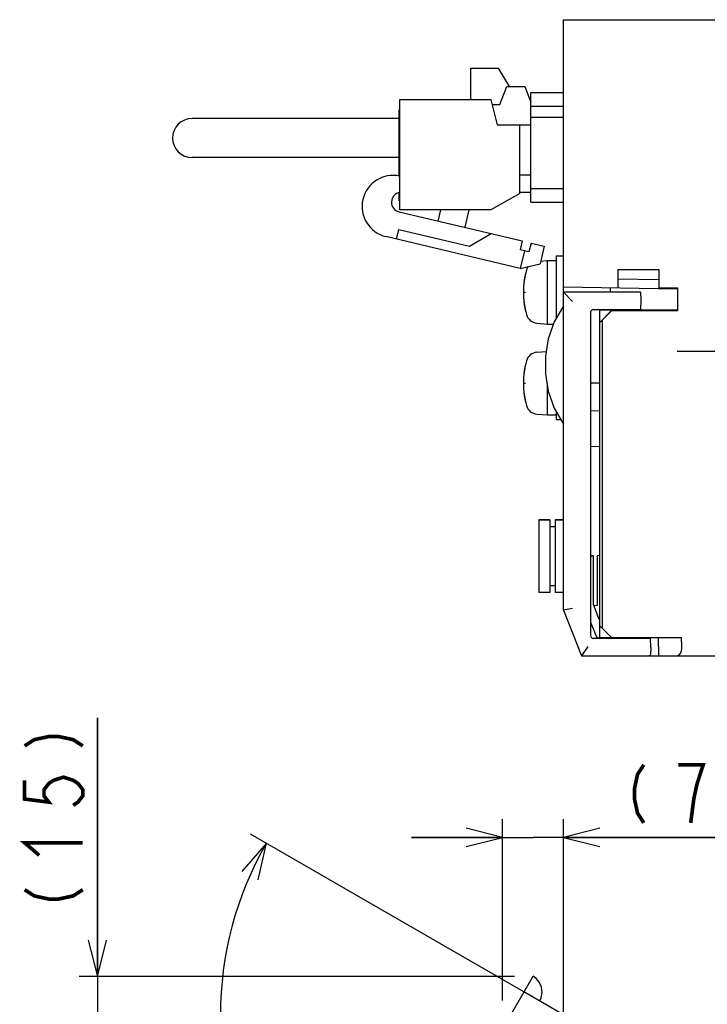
# Model space of a CAD drawing. Extents: x 61 to 816, y 33 to 560.
# Tile 20 of 22: x 540 to 616, y 452 to 560. Entities that reach past the tile are written whole.
import ezdxf

# ---------------------------------------------------------------- set-up
doc = ezdxf.new("R2010")
doc.units = 0
doc.header["$LTSCALE"] = 46.2
doc.linetypes.add('CENTER', pattern=[0.6, 0.375, -0.075, 0.075, -0.075])
doc.linetypes.add('PHANTOM', pattern=[0.8, 0.45, -0.05, 0.1, -0.05, 0.1, -0.05])
doc.layers.get('0').update_dxf_attribs({"linetype": 'CONTINUOUS'})
for name, color, linetype in [('ALL_AXIS', 7, 'CONTINUOUS'), ('ALL_CURVE', 7, 'CONTINUOUS'), ('ALL_DIM', 7, 'CONTINUOUS'), ('ALL_FEATURES', 7, 'CONTINUOUS')]:
    doc.layers.add(name, color=color, linetype=linetype)
doc.dimstyles.get("Standard").update_dxf_attribs({"dimtxt": 2.5, "dimasz": 2.5, "dimexe": 1.25, "dimexo": 0.625, "dimtad": 1, "dimcen": 2.5, "dimazin": 3, "dimtfac": 1, "dimtmove": 0, "dimatfit": 3})

# ---------------------------------------------------------------- blocks, each defined once
blk = doc.blocks.new('*D7')
at = {"layer": 'ALL_DIM', "color": 2, "linetype": 'CONTINUOUS'}
for p, q in [((598.27, 451.49), (565.61, 470.35)), ((600, 437), (600, 410.78))]:
    blk.add_line(p, q, dxfattribs=at)
for points in [[(566.42, 465.33), (567.34, 469.35), (564.63, 466.24)], [(595.95, 411.99), (600, 412.78), (596.06, 413.99)]]:
    blk.add_lwpolyline(points, dxfattribs=at)
for start, end in [(150, 210), (210, 270)]:
    blk.add_arc((600, 450.49), 37.72, start, end, dxfattribs=at)
blk = doc.blocks.new('_OPEN')
at = {"color": 0, "linetype": 'BYBLOCK'}
for p, q in [((0, 0), (-1, 0.25)), ((-1, -0.25), (0, 0)), ((-1, 0), (0, 0))]:
    blk.add_line(p, q, dxfattribs=at)
blk = doc.blocks.new('*D8')
at = {"layer": 'ALL_DIM', "color": 2, "linetype": 'CONTINUOUS'}
for p, q in [((593.31, 452.04), (593.31, 472)), ((600, 441.22), (600, 472)), ((593.31, 470), (583.31, 470)), ((583.31, 470), (596.66, 470)), ((622.26, 470), (596.66, 470)), ((600, 470), (622.26, 470))]:
    blk.add_line(p, q, dxfattribs=at)
at = {"layer": 'ALL_DIM', "color": 2, "linetype": 'CONTINUOUS', "xscale": 4, "yscale": 4, "zscale": 4}
blk.add_blockref('_OPEN', (593.31, 470), dxfattribs=at)
at = {"layer": 'ALL_DIM', "color": 2, "linetype": 'CONTINUOUS', "xscale": 4, "yscale": 4, "zscale": 4, "rotation": 180}
blk.add_blockref('_OPEN', (600, 470), dxfattribs=at)
blk = doc.blocks.new('*D9')
at = {"layer": 'ALL_DIM', "color": 2, "linetype": 'CONTINUOUS'}
for p, q in [((548.75, 454.7), (548.75, 483.17)), ((548.75, 483.17), (548.75, 447.35)), ((594.64, 454.7), (546.75, 454.7)), ((548.75, 430), (548.75, 447.35)), ((598.36, 440), (546.75, 440)), ((548.75, 440), (548.75, 430))]:
    blk.add_line(p, q, dxfattribs=at)
at = {"layer": 'ALL_DIM', "color": 2, "linetype": 'CONTINUOUS', "xscale": 4, "yscale": 4, "zscale": 4}
for p, rotation in [((548.75, 454.7), 270), ((548.75, 440), 90)]:
    blk.add_blockref('_OPEN', p, dxfattribs=dict(at, rotation=rotation))

msp = doc.modelspace()

# ---------------------------------------------------------------- linework, layer by layer
at = {"layer": 'ALL_AXIS', "color": 7, "linetype": 'CONTINUOUS'}
for p, q in [((589.82, 551.225), (589.82, 554.675)), ((589.82, 554.675), (592.82, 554.675)), ((582.02, 539.075), (582.02, 551.225)), ((582.02, 551.225), (592.02, 551.225)), ((592.02, 551.225), (592.72, 548.425)), ((595.22, 540.875), (592.02, 539.075)), ((592.02, 539.075), (582.02, 539.075)), ((597.515, 533.44), (598.2, 533.5)), ((598.2, 533.5), (598.2, 526.5)), ((598.2, 533.5), (599.2, 533.5)), ((599.2, 534), (599.2, 527.135)), ((599.2, 534), (600, 534)), ((606.535, 528.1), (606.539, 527.98)), ((608.465, 528.1), (608.462, 528.003)), ((597.081, 526.598), (598.2, 526.5)), ((598.2, 526.5), (598.887, 526.5)), ((597.081, 523.402), (598.116, 523.493)), ((598.2, 519.965), (598.2, 516.5)), ((597.081, 516.598), (598.2, 516.5)), ((598.2, 516.5), (599.2, 516.5)), ((599.2, 516.865), (599.2, 516)), ((599.2, 516), (599.707, 516)), ((597.3, 504.95), (597.3, 496.95)), ((597.3, 504.95), (598.5, 504.95)), ((599.1, 504.95), (600, 504.95)), ((606.538, 492), (606.535, 491.9)), ((608.462, 492), (608.465, 491.9))]:
    msp.add_line(p, q, dxfattribs=at)
at = {"layer": 'ALL_AXIS', "color": 7, "linetype": 'CENTER'}
msp.add_line((612.5, 523.5), (634.5, 523.5), dxfattribs=at)
at = {"layer": 'ALL_AXIS', "color": 7, "linetype": 'CONTINUOUS'}
for centre, radius, start, end in [((581.277, 539.442), 3.415, 77.43071, 256.63689), ((582.173, 539.911), 1.078, 98.84573, 256.63689), ((604.6, 530), 9, 164.11915, 195.88085), ((597.194, 532.107), 1.3, 146.64912, 164.11915), ((597.194, 527.893), 1.3, 195.88085, 265), ((604.6, 520), 9, 164.11915, 195.88085), ((597.194, 522.107), 1.3, 95, 164.11915), ((597.194, 517.893), 1.3, 195.88085, 265)]:
    msp.add_arc(centre, radius, start, end, dxfattribs=at)
at = {"layer": 'ALL_CURVE', "color": 40, "linetype": 'CONTINUOUS'}
for p, q in [((595.6, 530), (595.848, 530)), ((595.6, 520), (595.848, 520))]:
    msp.add_line(p, q, dxfattribs=at)
for centre in [(604.6, 530), (604.6, 520)]:
    msp.add_arc(centre, 9, 166.5066, 193.4934, dxfattribs=at)
at = {"layer": 'ALL_DIM', "color": 2, "linetype": 'CONTINUOUS', "const_width": 0.4}
for points in [[(540.75, 480.071), (541.817, 480.759), (543.417, 481.103), (544.483, 481.103), (546.083, 480.759), (547.15, 480.071)], [(608.843, 478), (608.155, 476.933), (607.811, 475.333), (607.811, 474.267), (608.155, 472.667), (608.843, 471.6)], [(614.691, 475.867), (615.379, 478), (612.627, 478)], [(540.75, 476.287), (540.75, 474.223), (543.417, 473.879), (542.883, 474.567), (542.883, 475.255), (543.417, 475.943), (543.95, 476.287), (545.017, 476.631), (546.083, 476.287), (546.617, 475.943), (547.15, 475.255), (547.15, 474.567), (546.617, 473.879), (546.083, 473.535)], [(614.003, 471.6), (614.347, 474.267), (614.691, 475.867)], [(542.35, 468.031), (540.75, 469.407), (547.15, 469.407)], [(540.75, 464.247), (541.817, 463.559), (543.417, 463.215), (544.483, 463.215), (546.083, 463.559), (547.15, 464.247)]]:
    msp.add_lwpolyline(points, dxfattribs=at)
at = {"layer": 'ALL_FEATURES', "color": 7, "linetype": 'CONTINUOUS'}
for p, q in [((600, 495), (600, 560)), ((600, 560), (775.8, 560)), ((592.82, 554.675), (594.023, 552.665)), ((593.02, 550.665), (593.77, 552.665)), ((593.77, 552.665), (595.77, 552.665)), ((595.77, 552.665), (596.42, 550.932)), ((596.42, 539.9), (596.42, 552)), ((596.42, 552), (600, 552)), ((592.16, 550.665), (593.02, 550.665)), ((581.94, 542.735), (581.94, 550.075)), ((581.94, 550.075), (582.02, 550.075)), ((596.42, 550.5), (600, 550.5)), ((581.94, 549.125), (559.17, 549.125)), ((592.72, 548.425), (596.42, 548.425)), ((595.22, 540.875), (595.22, 548.425)), ((596.42, 549.26), (600, 549.26)), ((581.94, 544.825), (559.17, 544.825)), ((596.42, 542.875), (595.22, 542.875)), ((581.94, 540.075), (581.94, 540.93)), ((596.42, 540.965), (595.22, 540.965)), ((600, 541.4), (596.42, 541.4)), ((581.94, 540.075), (582.02, 540.075)), ((596.42, 539.9), (600, 539.9)), ((581.924, 538.862), (595.469, 535.644)), ((586.226, 537.84), (586.52, 539.075)), ((589.603, 539.075), (589.145, 537.147)), ((581.641, 535.846), (581.896, 536.916)), ((581.896, 536.916), (589.679, 535.067)), ((589.679, 535.067), (592.064, 536.453)), ((595.262, 532.61), (580.488, 536.12)), ((595.469, 535.644), (595.238, 534.671)), ((596.442, 535.413), (596.211, 534.44)), ((596.442, 535.413), (597.902, 535.067)), ((596.211, 534.44), (595.238, 534.671)), ((595.725, 534.556), (595.262, 532.61)), ((597.902, 535.067), (597.439, 533.121)), ((595.262, 532.61), (597.439, 533.121)), ((606, 532.5), (606, 530.5)), ((606, 532.5), (610.5, 532.5)), ((610.5, 532.5), (610.5, 530.5)), ((610.5, 531.352), (606, 531.43)), ((600, 530.605), (612.512, 530.386)), ((600, 530), (601, 529)), ((608.469, 530), (600, 530)), ((605.2, 530), (605.2, 530.514)), ((608.469, 530), (608.5, 529.1)), ((610.5, 530.5), (612.544, 530.5)), ((612.512, 530.5), (612.512, 530.386)), ((612.544, 530.5), (612.544, 527.956)), ((608.5, 529.1), (608.465, 528.1)), ((603, 527.793), (603, 492.207)), ((603.29, 528.093), (603.5, 528.1)), ((603.5, 528.1), (608.465, 528.1)), ((604, 528.045), (604, 528.1)), ((604, 526.677), (604, 528.04)), ((606.534, 528.025), (604, 528.04)), ((604, 526.677), (605.3, 527.979)), ((605.3, 527.956), (604.3, 526.956)), ((606.535, 528.043), (605.3, 528.044)), ((605.3, 527.979), (607.574, 527.982)), ((605.3, 527.956), (605.3, 527.979)), ((612.544, 527.956), (605.3, 527.956)), ((606.539, 527.98), (606.535, 528.1)), ((611.512, 528.04), (608.465, 528.042)), ((612.477, 528.023), (612.544, 527.956)), ((604.3, 526.956), (604, 526.661)), ((604.3, 493), (604.3, 526.956)), ((604, 491.9), (604, 526.661)), ((604, 520), (603, 519.983)), ((604, 516.93), (603, 516.965)), ((603, 513.035), (604, 513.07)), ((598.5, 504.95), (597.3, 504.95)), ((598.5, 504.95), (598.5, 496.95)), ((599.1, 504.2), (598.5, 504.2)), ((599.1, 504.95), (599.1, 496.95)), ((600, 504.95), (599.1, 504.95)), ((603, 501.005), (603.3, 501)), ((603.3, 501), (603, 500.99)), ((603.3, 495.636), (603.3, 501)), ((604, 501.017), (603.7, 501.007)), ((603.7, 501.007), (603.7, 495.51)), ((599.1, 497.7), (598.5, 497.7)), ((598.5, 496.95), (597.3, 496.95)), ((600, 496.95), (599.1, 496.95)), ((603.954, 494.001), (603.3, 495.636)), ((603.7, 495.51), (603.358, 495.49)), ((601, 495.193), (600, 495)), ((600, 495), (602, 490)), ((603, 493.693), (603.615, 492.156)), ((604, 494), (603.954, 494.001)), ((604, 493.3), (605.3, 492)), ((602.677, 491), (602, 490)), ((603.5, 491.9), (603.29, 491.907)), ((609.565, 491.9), (603.5, 491.9)), ((603.888, 491.967), (604, 491.965)), ((604, 492), (613, 492)), ((606.535, 491.9), (606.538, 492)), ((608.95, 492), (608.953, 491.9)), ((609.6, 490.9), (609.565, 491.9)), ((610.431, 492), (610.471, 490)), ((613.04, 491), (613, 492)), ((602, 490), (609.43, 490)), ((609.49, 490), (775, 490)), ((609.6, 490.9), (609.573, 490.134))]:
    msp.add_line(p, q, dxfattribs=at)
at = {"layer": 'ALL_FEATURES', "color": 8, "linetype": 'PHANTOM'}
for p, q in [((593.911, 449.963), (596.663, 454.729)), ((612.549, 443.245), (595.662, 452.995))]:
    msp.add_line(p, q, dxfattribs=at)
at = {"layer": 'ALL_FEATURES', "color": 7, "linetype": 'CONTINUOUS'}
for points in [[(600, 528.5), (598.972, 526.746), (598.332, 524.889), (598.035, 522.97), (598.035, 521.03), (598.332, 519.111), (598.972, 517.254), (600, 515.5)], [(607.574, 527.982), (607.855, 527.983), (608.109, 527.985), (608.318, 527.989)], [(608.318, 527.989), (608.466, 527.993), (608.541, 527.998), (608.55, 528)], [(608.55, 528), (608.539, 528.003), (608.462, 528.007)], [(612.477, 528.023), (612.441, 528.027), (612.343, 528.032), (612.19, 528.035), (611.992, 528.038), (611.761, 528.04), (611.512, 528.04)], [(612.503, 490), (612.664, 490.04), (612.805, 490.154), (612.916, 490.324), (612.992, 490.531), (613.033, 490.76), (613.04, 491)], [(609.573, 490.134), (609.556, 490.057), (609.51, 490.014), (609.43, 490)]]:
    msp.add_lwpolyline(points, dxfattribs=at)
at = {"layer": 'ALL_FEATURES', "color": 8, "linetype": 'PHANTOM'}
msp.add_lwpolyline([(597.394, 451.995), (597.555, 452.354), (597.658, 452.921), (597.595, 453.506), (597.361, 454.046), (596.99, 454.488), (596.662, 454.727)], dxfattribs=at)
at = {"layer": 'ALL_FEATURES', "color": 7, "linetype": 'CONTINUOUS'}
for centre, radius, start, end in [((559.17, 546.975), 2.15, 90, 270), ((603.3, 527.793), 0.3, 92, 180), ((603.3, 492.207), 0.3, 180, 268), ((603.893, 492.267), 0.3, 201.80141, 269)]:
    msp.add_arc(centre, radius, start, end, dxfattribs=at)

# ---------------------------------------------------------------- dimensions: what is measured, and where the dimension line sits
at = {"layer": 'ALL_DIM', "color": 2, "linetype": 'CONTINUOUS'}
for base, p1, p2, angle, picture, middle in [((548.75, 454.697), (598.357, 440), (594.644, 454.697), 90, '*D9', (547.15, 461.151)), ((593.313, 470), (600, 441.221), (593.313, 452.042), 180, '*D8', (605.747, 471.6))]:
    dim = msp.add_linear_dim(base=base, p1=p1, p2=p2, angle=angle, dimstyle='Standard', dxfattribs=at)
    dim.commit()
    dim.dimension.update_dxf_attribs({"geometry": picture, "text_midpoint": middle, "dimtype": 128})
dim = msp.add_angular_dim_2l(base=(567.338, 431.633), line1=((565.606, 470.348), (598.268, 451.49)), line2=((600, 437), (600, 410.775)), dimstyle='Standard', dxfattribs=at)
dim.commit()
dim.dimension.update_dxf_attribs({"geometry": '*D7', "text_midpoint": (567.998, 436.03), "dimtype": 130})

doc.saveas('drawing.dxf')
